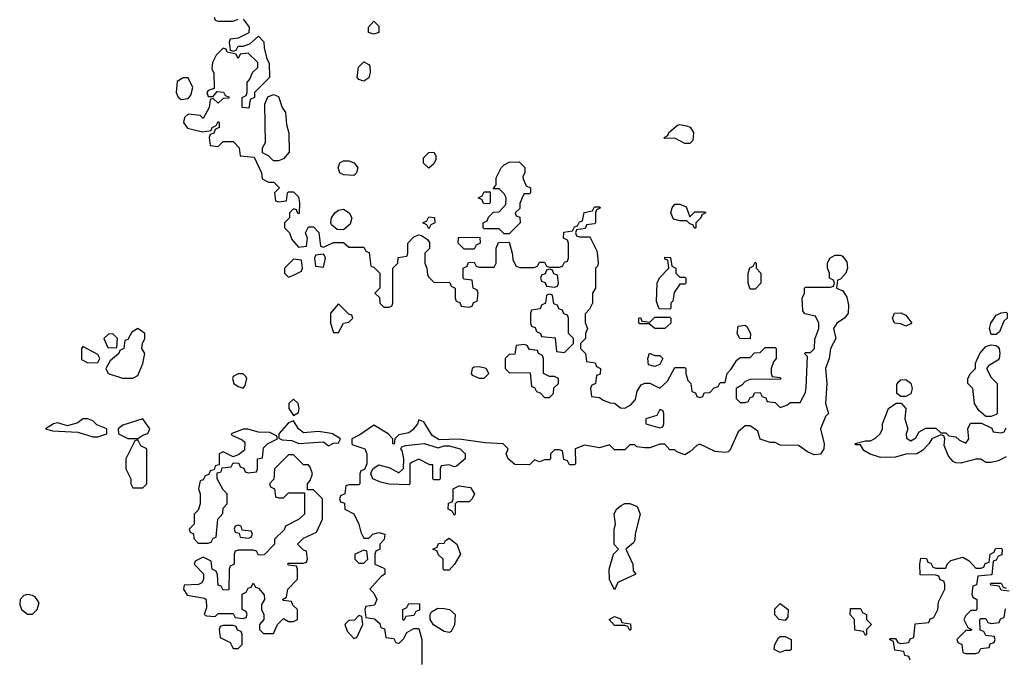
# Model space of a CAD drawing. Header units: inches. Extents: x 2701622 to 2964296, y 496201 to 720542.
# Tile 66 of 256: x 2734739 to 2738663, y 708395 to 710940. Entities that reach past the tile are written whole.
import ezdxf

# ---------------------------------------------------------------- set-up
doc = ezdxf.new("R2010")
doc.units = ezdxf.units.IN
doc.header["$MEASUREMENT"] = 0
doc.layers.add('C7730', color=7, linetype='Continuous')
doc.layers.add('C7731', color=7, linetype='Continuous')

msp = doc.modelspace()

# ---------------------------------------------------------------- linework, layer by layer
at = {"layer": 'C7730', "color": 4, "elevation": 12}
for points in [[(2735830, 709986), (2735794, 709950), (2735794, 709930), (2735810, 709914), (2735830, 709922), (2735862, 709938), (2735866, 709950), (2735862, 709982)], [(2737370, 709914), (2737390, 709914), (2737394, 709910), (2737394, 709890), (2737390, 709886), (2737370, 709886), (2737347.1, 709852.9), (2737342, 709818), (2737334, 709810), (2737334, 709790), (2737330, 709786), (2737287.3, 709787.3), (2737276.4, 709816.4), (2737279, 709890), (2737289, 709911), (2737326, 709950), (2737322, 709982), (2737310, 709986), (2737310, 709994), (2737332.7, 709992.7), (2737338, 709958), (2737354, 709950), (2737354, 709930)], [(2737650, 709866), (2737642, 709890), (2737642, 709930), (2737648.9, 709951.1), (2737662, 709958), (2737670, 709974), (2737674, 709970), (2737674, 709950), (2737692, 709930), (2737692, 709890), (2737670, 709866)], [(2736850, 709946), (2736838, 709942), (2736832.7, 709927.3), (2736818, 709922), (2736814, 709910), (2736818, 709898), (2736832.7, 709892.7), (2736838, 709878), (2736870, 709874), (2736882, 709878), (2736886, 709890), (2736882, 709922), (2736867.3, 709927.3), (2736862, 709942)], [(2736850, 709846), (2736838, 709842), (2736834, 709810), (2736818, 709802), (2736812.7, 709787.3), (2736778, 709782), (2736774, 709770), (2736774, 709730), (2736778, 709718), (2736792.7, 709712.7), (2736798, 709698), (2736814, 709690), (2736818, 709678), (2736872.7, 709672.7), (2736878, 709618), (2736910, 709614), (2736946, 709650), (2736946, 709670), (2736926, 709690), (2736926, 709750), (2736922, 709762), (2736907.3, 709767.3), (2736902, 709782), (2736887.3, 709787.3), (2736882, 709802), (2736867.3, 709807.3), (2736862, 709842)], [(2736010, 709808), (2735978, 709770), (2735978, 709730), (2735990, 709694), (2736010, 709694), (2736028.9, 709731.1), (2736050, 709734), (2736066, 709750), (2736062, 709762), (2736050, 709766)], [(2738270, 709718), (2738250, 709728), (2738226, 709730), (2738218, 709750), (2738226, 709770), (2738250, 709772), (2738270, 709762), (2738294, 709730), (2738290, 709728)], [(2738610, 709686), (2738604, 709710), (2738609, 709730), (2738630, 709762), (2738650, 709772), (2738670, 709774), (2738674, 709770), (2738674, 709750), (2738661, 709739), (2738643.6, 709696.4), (2738630, 709686)], [(2737270, 709708.7), (2737247.3, 709727.3), (2737210, 709728), (2737206, 709730), (2737206, 709750), (2737212.7, 709752.7), (2737218, 709738), (2737250, 709734), (2737270, 709754), (2737330, 709754), (2737334, 709750), (2737334, 709730), (2737310, 709708.7)], [(2735210, 709708.7), (2735185.4, 709694.6), (2735170, 709666), (2735158, 709662), (2735154, 709630), (2735138, 709622), (2735134, 709610), (2735099.6, 709580.4), (2735082, 709550), (2735092, 709530), (2735148.4, 709511.6), (2735190, 709512), (2735210, 709522), (2735229, 709570), (2735238, 709610), (2735226, 709630), (2735228, 709650), (2735238, 709670), (2735238, 709690)], [(2737650, 709668), (2737609, 709669), (2737598, 709690), (2737602, 709718), (2737630, 709722), (2737636.9, 709716.9), (2737652, 709690)], [(2735110, 709688), (2735092.7, 709687.3), (2735074, 709670), (2735090, 709634), (2735110, 709632), (2735126, 709634), (2735128, 709670)], [(2734990, 709638), (2734984.7, 709630), (2734985.4, 709585.4), (2735010, 709572), (2735050, 709574), (2735058, 709590), (2735050, 709606)], [(2736750, 709646), (2736718, 709642), (2736712.7, 709607.3), (2736690, 709606), (2736674, 709590), (2736674, 709550), (2736690, 709534), (2736772.7, 709532.7), (2736778, 709478), (2736790, 709474), (2736798, 709458), (2736812.7, 709452.7), (2736830, 709434), (2736850, 709434), (2736866, 709450), (2736867.3, 709472.7), (2736886, 709490), (2736886, 709510), (2736870, 709518), (2736850, 709518), (2736826, 709530), (2736826, 709590), (2736822, 709602), (2736806, 709610), (2736802, 709622), (2736770, 709626), (2736762, 709642)], [(2738590, 709358), (2738562, 709382), (2738544, 709410), (2738538, 709470), (2738518, 709490), (2738518, 709510), (2738528, 709530), (2738548, 709550), (2738548.4, 709571.6), (2738566, 709610), (2738590, 709638), (2738610, 709644.7), (2738630, 709642), (2738636.9, 709636.9), (2738642, 709630), (2738644.7, 709610), (2738642, 709590), (2738636.9, 709583.1), (2738599.6, 709560.4), (2738592, 709550), (2738610, 709514), (2738634, 709490), (2738634, 709370), (2738630, 709366), (2738610, 709358)], [(2737270, 709602), (2737290, 709602), (2737302, 709590), (2737290, 709566), (2737270, 709558), (2737245.2, 709565.2), (2737242, 709590), (2737249, 709611)], [(2736570, 709557.2), (2736550, 709555.3), (2736542, 709550), (2736538, 709530), (2736542.8, 709522.8), (2736570, 709512), (2736590, 709512), (2736608, 709530), (2736598, 709550)], [(2735630, 709528.7), (2735610, 709528.7), (2735590, 709518), (2735586.8, 709510), (2735592, 709490), (2735610, 709478), (2735630, 709472), (2735637.2, 709482.8), (2735644, 709510), (2735639.3, 709519.3)], [(2738250, 709439), (2738235.3, 709450), (2738234, 709486), (2738242, 709498), (2738250, 709504.7), (2738270, 709506), (2738290, 709492), (2738296, 709470), (2738290, 709448.7), (2738270, 709439)], [(2735830, 709428), (2735812, 709410), (2735812, 709390), (2735830, 709362), (2735850, 709374), (2735852.3, 709390), (2735848, 709410)], [(2737290, 709386), (2737278, 709362), (2737234, 709350), (2737234, 709330), (2737290, 709314), (2737302, 709318), (2737306, 709330), (2737306, 709370), (2737302, 709382)], [(2735010, 709348.7), (2734990, 709348.7), (2734970, 709333.2), (2734930, 709322), (2734890, 709333.2), (2734874, 709330), (2734842, 709310), (2734870, 709301), (2734970, 709296), (2735030, 709278), (2735050, 709278), (2735070, 709284.7), (2735086, 709290), (2735086, 709310), (2735046, 709326), (2735030, 709342)], [(2735230, 709348.7), (2735150, 709324), (2735131.3, 709310), (2735132, 709290), (2735170, 709271.3), (2735210, 709271.3), (2735230, 709284.7), (2735248.9, 709291.1), (2735258, 709310)], [(2735830, 709342), (2735810, 709334), (2735771.3, 709290), (2735772, 709272), (2735785.4, 709265.4), (2735823.6, 709263.6), (2735851.6, 709251.6), (2735950, 709258), (2735970, 709242), (2735990, 709252), (2736010, 709254), (2736018, 709270), (2735986, 709290), (2735972.5, 709292.5), (2735930, 709299), (2735870, 709293.2), (2735849.4, 709309.4)], [(2735630, 709308.7), (2735582, 709290), (2735584.7, 709284.7), (2735625.4, 709265.4), (2735636, 709256), (2735635.3, 709224.7), (2735612.7, 709207.3), (2735590, 709198), (2735550, 709218), (2735534, 709210), (2735534, 709166), (2735518, 709162), (2735514, 709146), (2735498, 709142), (2735492.7, 709127.3), (2735478, 709122), (2735470, 709106), (2735458, 709102), (2735452, 709070), (2735458, 709050), (2735458, 709010), (2735450, 708986), (2735434, 708970), (2735434, 708930), (2735414, 708910), (2735418, 708898), (2735431.6, 708891.6), (2735432.7, 708872.7), (2735450, 708854), (2735490, 708854), (2735502, 708858), (2735510, 708874), (2735522, 708878), (2735528, 708950), (2735548, 708972), (2735550, 708994), (2735566, 709010), (2735566, 709050), (2735550, 709066), (2735526, 709110), (2735526, 709134), (2735542, 709138), (2735546, 709154), (2735582, 709158), (2735590, 709174), (2735612.7, 709172.7), (2735618, 709158), (2735632.7, 709152.7), (2735638, 709138), (2735650, 709134), (2735682, 709138), (2735686, 709150), (2735686, 709190), (2735706, 709194), (2735710, 709234), (2735726, 709250), (2735766, 709270), (2735762, 709282), (2735735.1, 709295.1), (2735690, 709296), (2735648.4, 709308.4)], [(2735210, 709266), (2735198, 709262), (2735162, 709190), (2735162, 709150), (2735182, 709110), (2735182, 709090), (2735190, 709074), (2735230, 709074), (2735246, 709090), (2735246, 709230), (2735222, 709242)], [(2736406, 709234), (2736430, 709242), (2736450, 709242), (2736494, 709230), (2736514, 709210), (2736514, 709190), (2736479.6, 709160.4), (2736470, 709158), (2736450, 709166), (2736418, 709162), (2736414, 709150), (2736414, 709110), (2736410, 709106), (2736390, 709106), (2736386, 709110), (2736386, 709166), (2736374, 709166), (2736330, 709188), (2736303.6, 709176.4), (2736294, 709170), (2736294, 709090), (2736290, 709086), (2736210.7, 709089.3), (2736176.6, 709096.6), (2736146, 709110), (2736138, 709130), (2736140.4, 709139.6), (2736148, 709152), (2736170, 709166), (2736213.7, 709153.7), (2736250, 709134), (2736268, 709152), (2736269.2, 709190), (2736263.1, 709223.1), (2736258, 709230), (2736262, 709238), (2736276.4, 709243.6), (2736351, 709251)], [(2735830, 709206), (2735810, 709206), (2735754, 709150), (2735751.6, 709108.4), (2735734, 709090), (2735738, 709078), (2735754, 709070), (2735758, 709038), (2735770, 709034), (2735790, 709034), (2735810, 709054), (2735874, 709054), (2735874, 708970), (2735850, 708948), (2735798, 708922), (2735792.7, 708907.3), (2735754, 708870), (2735754, 708850), (2735712.7, 708807.3), (2735690, 708806), (2735682, 708822), (2735670, 708826), (2735610, 708826), (2735598, 708822), (2735594, 708810), (2735594, 708770), (2735578, 708762), (2735574, 708750), (2735572.7, 708667.3), (2735550, 708666), (2735542, 708682), (2735530, 708686), (2735527.3, 708727.3), (2735522, 708742), (2735506, 708750), (2735502, 708782), (2735470, 708798), (2735438, 708782), (2735434, 708770), (2735472, 708732), (2735472, 708710), (2735464.7, 708695.3), (2735451, 708689), (2735394, 708686), (2735392, 708670), (2735406.8, 708646.8), (2735475.3, 708635.3), (2735482, 708630), (2735483.6, 708596.4), (2735474, 708570), (2735483.6, 708563.6), (2735518, 708562), (2735530, 708574), (2735590, 708574), (2735598, 708558), (2735630, 708554), (2735642, 708558), (2735646, 708570), (2735642, 708582), (2735626, 708590), (2735626, 708650), (2735642, 708658), (2735650, 708674), (2735662, 708678), (2735670, 708694), (2735678, 708678), (2735690, 708674), (2735712.7, 708647.3), (2735714, 708630), (2735702, 708610), (2735702, 708590), (2735712, 708570), (2735712, 708550), (2735694, 708530), (2735694, 708510), (2735710, 708494), (2735750, 708494), (2735766, 708530), (2735790, 708554), (2735810, 708542), (2735830, 708542), (2735846, 708550), (2735846, 708590), (2735827.3, 708607.3), (2735822, 708622), (2735790, 708626), (2735786, 708630), (2735802, 708638), (2735808, 708670), (2735846, 708710), (2735846, 708750), (2735842, 708762), (2735810, 708766), (2735806, 708770), (2735810, 708774), (2735870, 708774), (2735882, 708778), (2735886, 708790), (2735882, 708822), (2735870, 708826), (2735846, 708850), (2735870, 708874), (2735922, 708898), (2735946, 708950), (2735946, 709030), (2735910, 709066), (2735886, 709066), (2735886, 709090), (2735896.4, 709103.6), (2735906, 709130), (2735896.4, 709156.4), (2735890, 709166), (2735870, 709166)], [(2736470, 708966), (2736462, 708982), (2736446, 708990), (2736447.3, 709012.7), (2736462, 709018), (2736466, 709030), (2736466, 709070), (2736490, 709082), (2736535.3, 709075.3), (2736551.3, 709050), (2736542, 709030), (2736530, 709018), (2736482, 709018), (2736474, 709010), (2736474, 708970)], [(2737110, 708668), (2737088.9, 708708.9), (2737088, 708750), (2737106, 708810), (2737126, 708830), (2737108, 708848), (2737108, 708910), (2737114, 708930), (2737108, 708970), (2737118, 708990), (2737136.5, 709003.5), (2737150, 709012), (2737170, 709012), (2737199.8, 708999.8), (2737212, 708970), (2737191.6, 708891.6), (2737190, 708866), (2737184.7, 708855.3), (2737154, 708830), (2737182, 708770), (2737183.6, 708743.6), (2737194, 708730), (2737122.8, 708697.2)], [(2735610, 708926), (2735598, 708922), (2735594, 708910), (2735598, 708898), (2735614, 708894), (2735618, 708878), (2735650, 708874), (2735662, 708878), (2735666, 708890), (2735662, 708902), (2735626, 708906), (2735622, 708922)], [(2736430, 708746), (2736426, 708750), (2736426, 708790), (2736407.3, 708807.3), (2736402, 708822), (2736386, 708830), (2736402, 708838), (2736407.3, 708852.7), (2736430, 708854), (2736435.3, 708864.7), (2736450, 708874), (2736481, 708850), (2736496, 708810), (2736472, 708770), (2736450, 708746)], [(2736110, 708826), (2736074, 708810), (2736074, 708790), (2736082, 708782), (2736090, 708774), (2736110, 708774), (2736126, 708790), (2736122, 708822)], [(2734770, 708649.2), (2734754.8, 708645.2), (2734741, 708630), (2734738.8, 708610), (2734746, 708590), (2734770, 708571), (2734790, 708571), (2734809, 708590), (2734816, 708616), (2734800.2, 708640.2), (2734790, 708645.2)], [(2736270, 708546), (2736266, 708550), (2736266, 708590), (2736282, 708598), (2736290, 708614), (2736332.7, 708612.7), (2736332.7, 708587.3), (2736318, 708582), (2736310, 708566), (2736278, 708562)], [(2736450, 708498), (2736430, 708502), (2736388.7, 708528.7), (2736375.3, 708550), (2736375.3, 708570), (2736380.2, 708579.8), (2736405.2, 708594.8), (2736430, 708594), (2736452, 708590), (2736474, 708570), (2736471.6, 708528.4), (2736458, 708502)], [(2737790, 708546), (2737766, 708550), (2737748.4, 708568.4), (2737748.4, 708591.6), (2737770, 708614), (2737802, 708590), (2737799.6, 708560.4)], [(2738110, 708486), (2738102, 708502), (2738067.3, 708507.3), (2738066, 708550), (2738048.4, 708568.4), (2738050, 708594), (2738090, 708594), (2738098, 708578), (2738114, 708570), (2738114, 708550), (2738134, 708530), (2738114, 708510), (2738114, 708490)], [(2736090, 708566), (2736072.7, 708547.3), (2736050, 708546), (2736034, 708530), (2736043.6, 708503.6), (2736070, 708474), (2736082, 708478), (2736106, 708530), (2736102, 708562)], [(2737170, 708506), (2737162, 708522), (2737150, 708526), (2737110, 708526), (2737088, 708550), (2737110, 708562), (2737132.7, 708552.7), (2737138, 708538), (2737172.7, 708532.7), (2737174, 708510)], [(2735590, 708526), (2735550, 708526), (2735538, 708522), (2735534, 708510), (2735538, 708478), (2735578, 708458), (2735590, 708434), (2735610, 708434), (2735626, 708450), (2735626, 708490), (2735622, 708502), (2735607.3, 708507.3), (2735602, 708522)], [(2737770, 708418), (2737746, 708430), (2737748, 708450), (2737763.1, 708476.9), (2737770, 708482), (2737790, 708482), (2737814, 708470), (2737814, 708430), (2737810, 708426), (2737790, 708426)]]:
    msp.add_lwpolyline(points, close=True, dxfattribs=at)
for points in [[(2735917.3, 710000), (2735914, 709990), (2735918, 709958), (2735950, 709954), (2735958, 709990), (2735953, 710000)], [(2738014, 710000), (2738018, 709998), (2738034.8, 709974.8), (2738038, 709950), (2738031.3, 709930), (2738010, 709906), (2737998, 709902), (2737994, 709870), (2738018.8, 709858.8), (2738034.8, 709834.8), (2738042, 709802), (2738041, 709770), (2738026, 709750), (2737996, 709730), (2737982.8, 709710), (2737991, 709670), (2737970.5, 709629.5), (2737964.9, 709590), (2737950.4, 709550), (2737955.3, 709490), (2737950.7, 709410.7), (2737962, 709370), (2737950, 709358), (2737931, 709310), (2737945.5, 709250), (2737944, 709230), (2737930, 709208.7), (2737905.6, 709205.6), (2737878.4, 709218.4), (2737843.2, 709243.2), (2737770, 709244), (2737750, 709255.3), (2737730, 709255.3), (2737690, 709268), (2737680.2, 709300.2), (2737650, 709322), (2737630, 709322), (2737602.5, 709297.5), (2737570, 709226), (2737562, 709218), (2737550, 709215.3), (2737510, 709219), (2737450, 709248.7), (2737436.9, 709243.1), (2737410, 709218), (2737390, 709206), (2737358, 709218), (2737350, 709226), (2737330, 709226), (2737310, 709248), (2737290, 709248), (2737250, 709234), (2737230, 709233.2), (2737198, 709238), (2737190, 709246), (2737170, 709246), (2737150, 709226), (2737110, 709226), (2737090, 709246), (2737050, 709234), (2736990, 709244), (2736952, 709230), (2736954, 709170), (2736950, 709166), (2736930, 709166), (2736922, 709182), (2736907.3, 709187.3), (2736902, 709222), (2736890, 709226), (2736870, 709226), (2736862, 709218), (2736854, 709210), (2736854, 709190), (2736850, 709186), (2736830, 709186), (2736810, 709178), (2736790, 709186), (2736770, 709166), (2736712.7, 709167.3), (2736686, 709190), (2736678, 709210), (2736686, 709230), (2736666, 709250), (2736593.6, 709253.6), (2736490, 709268.7), (2736410, 709266), (2736382.7, 709282.7), (2736350, 709338), (2736330, 709346), (2736324.7, 709330), (2736306, 709306), (2736290, 709294), (2736250, 709286), (2736234, 709270), (2736231.6, 709248.4), (2736226, 709250), (2736226, 709270), (2736208, 709290), (2736150, 709324), (2736094, 709286), (2736062, 709270), (2736062, 709250), (2736066, 709246), (2736114, 709230), (2736122, 709210), (2736122, 709170), (2736112.7, 709147.3), (2736098, 709142), (2736094, 709130), (2736094, 709090), (2736090, 709086), (2736050, 709086), (2736038, 709082), (2736034, 709050), (2736018, 709042), (2736014, 709030), (2736018, 709018), (2736032.7, 709012.7), (2736034, 708990), (2736070, 708971.3), (2736090.7, 708930), (2736098, 708898), (2736110, 708874), (2736130, 708874), (2736146, 708890), (2736170, 708896), (2736194, 708890), (2736191.6, 708868.4), (2736174, 708850), (2736174, 708830), (2736158, 708822), (2736154, 708810), (2736154, 708770), (2736190, 708754), (2736194, 708750), (2736194, 708730), (2736179.6, 708720.4), (2736134, 708670), (2736150, 708654), (2736162, 708630), (2736152.7, 708607.3), (2736118, 708602), (2736114, 708590), (2736118, 708558), (2736152.7, 708552.7), (2736174, 708534), (2736178, 708518), (2736192.7, 708512.7), (2736198, 708478), (2736230, 708474), (2736238, 708458), (2736250, 708454), (2736270, 708474), (2736282, 708498), (2736310, 708514), (2736330, 708514), (2736342, 708470), (2736342, 708370)], [(2736133, 710000), (2736138, 709958), (2736150, 709954), (2736174, 709930), (2736174, 709870), (2736154, 709850), (2736172.7, 709832.7), (2736174, 709810), (2736190, 709794), (2736210, 709794), (2736222, 709798), (2736226, 709810), (2736226, 709950), (2736246, 709970), (2736247.3, 709992.7), (2736282, 709998), (2736282.7, 710000)], [(2736354, 710000), (2736354, 709970), (2736362, 709950), (2736363.6, 709923.6), (2736370, 709914), (2736390, 709894), (2736452.7, 709892.7), (2736458, 709878), (2736474, 709870), (2736474, 709830), (2736478, 709818), (2736492.7, 709812.7), (2736498, 709798), (2736530, 709794), (2736542, 709798), (2736547.3, 709812.7), (2736562, 709818), (2736566, 709850), (2736562, 709862), (2736546, 709870), (2736542, 709902), (2736510, 709906), (2736506, 709910), (2736506, 709950), (2736522, 709958), (2736527.3, 709972.7), (2736550, 709974), (2736558, 709958), (2736570, 709954), (2736630, 709954), (2736638, 709970), (2736638, 710000)], [(2736702.6, 710000), (2736703.6, 709983.6), (2736718, 709958), (2736732.7, 709952.7), (2736787.3, 709952.7), (2736802, 709958), (2736810, 709974), (2736830, 709974), (2736838, 709958), (2736850, 709954), (2736890, 709954), (2736902, 709958), (2736910, 709974), (2736922, 709978), (2736926, 709990), (2736926, 710000)], [(2737041.1, 710000), (2737044.7, 709970), (2737042, 709958), (2737034, 709950), (2737034, 709870), (2737022, 709850), (2737022, 709810), (2737010, 709786), (2736992.7, 709767.3), (2736992.7, 709732.7), (2737002, 709710), (2736994, 709690), (2736994, 709670), (2736974, 709650), (2736974, 709630), (2736994, 709610), (2736998, 709578), (2737032.7, 709572.7), (2737038, 709558), (2737054, 709550), (2737052.7, 709527.3), (2737038, 709522), (2737034, 709490), (2737018, 709482), (2737014, 709470), (2737018, 709438), (2737050, 709434), (2737063.6, 709423.6), (2737092.7, 709412.7), (2737110, 709412), (2737132.7, 709392.7), (2737150, 709392), (2737174.6, 709405.4), (2737193.6, 709426.4), (2737200.4, 709459.6), (2737215.3, 709484.7), (2737230, 709492), (2737250, 709491.3), (2737290, 709472), (2737320.4, 709499.6), (2737350, 709554), (2737390, 709554), (2737394, 709550), (2737394, 709530), (2737402, 709502), (2737414, 709490), (2737418, 709458), (2737432.7, 709452.7), (2737438, 709438), (2737450, 709434), (2737462, 709438), (2737467.3, 709452.7), (2737490, 709454), (2737507.3, 709472.7), (2737522, 709478), (2737530, 709494), (2737550, 709494), (2737558, 709530), (2737573.6, 709546.4), (2737596.4, 709583.6), (2737610, 709594), (2737650, 709594), (2737668, 709612), (2737690, 709614), (2737710, 709634), (2737750, 709634), (2737754, 709630), (2737754, 709590), (2737743.6, 709576.4), (2737734, 709550), (2737734, 709530), (2737738, 709518), (2737770, 709514), (2737772.7, 709507.3), (2737650, 709506), (2737630, 709498), (2737616.9, 709483.1), (2737594, 709470), (2737594, 709430), (2737610, 709414), (2737630, 709414), (2737642, 709418), (2737650, 709434), (2737662, 709438), (2737667.3, 709452.7), (2737690, 709454), (2737698, 709438), (2737712.7, 709432.7), (2737718, 709418), (2737750, 709414), (2737770, 709394), (2737796.4, 709403.6), (2737810, 709414), (2737850, 709414), (2737870, 709454), (2737873.6, 709473.6), (2737878, 709598), (2737866, 709610), (2737870, 709614), (2737890, 709614), (2737906, 709630), (2737907.3, 709667.3), (2737924, 709710), (2737924, 709730), (2737910, 709758), (2737868.4, 709768.4), (2737860.4, 709780.4), (2737858, 709830), (2737866, 709850), (2737866, 709870), (2737870, 709874), (2737970, 709874), (2737982, 709878), (2737986, 709890), (2737982, 709902), (2737966, 709910), (2737966, 709930), (2737958, 709950), (2737958, 709970), (2737968, 709990), (2737986.3, 710000)], [(2738670, 709198), (2738638, 709182), (2738610, 709175.3), (2738590, 709175.3), (2738570, 709188.7), (2738550, 709188.7), (2738490, 709173.2), (2738470, 709174), (2738459, 709179), (2738440.2, 709200.2), (2738423.1, 709243.1), (2738426, 709270), (2738422, 709282), (2738410, 709286), (2738374, 709270), (2738362, 709250), (2738336.9, 709223.1), (2738314, 709210), (2738270, 709208), (2738230, 709197.2), (2738170, 709195.3), (2738128.9, 709208.9), (2738103.1, 709223.1), (2738090, 709246), (2738070, 709246), (2738068.7, 709251.3), (2738110, 709262), (2738130, 709262), (2738150, 709272), (2738168, 709290), (2738178, 709310), (2738178, 709330), (2738202, 709390), (2738231.6, 709411.6), (2738251.3, 709411.3), (2738271, 709391), (2738266, 709350), (2738278, 709310), (2738272, 709290), (2738272.7, 709272.7), (2738290, 709262), (2738310, 709274), (2738323.1, 709296.9), (2738350, 709312), (2738390, 709312), (2738410, 709294), (2738430, 709294), (2738442, 709282), (2738470, 709278), (2738484, 709264), (2738510, 709252), (2738522, 709270), (2738518, 709310), (2738528.4, 709331.6), (2738572, 709332), (2738612.7, 709312.7), (2738618, 709298), (2738650, 709294), (2738662, 709298), (2738670, 709314)], [(2738287.3, 708387.3), (2738282, 708402), (2738266, 708406), (2738262, 708422), (2738227.3, 708427.3), (2738222, 708462), (2738206, 708470), (2738210, 708474), (2738230, 708474), (2738238, 708458), (2738250, 708454), (2738282, 708458), (2738287.3, 708472.7), (2738302, 708478), (2738307.3, 708532.7), (2738362, 708538), (2738367.3, 708552.7), (2738382, 708558), (2738398, 708590), (2738400.4, 708619.6), (2738426, 708670), (2738426, 708690), (2738422, 708702), (2738407.3, 708707.3), (2738402, 708722), (2738390, 708726), (2738327.3, 708727.3), (2738326, 708770), (2738330, 708794), (2738352.7, 708792.7), (2738358, 708778), (2738370, 708774), (2738378, 708758), (2738390, 708754), (2738430, 708754), (2738435.3, 708770), (2738450, 708784.7), (2738498, 708798), (2738523.6, 708783.6), (2738550, 708754), (2738570, 708754), (2738582, 708758), (2738587.3, 708772.7), (2738602, 708778), (2738606, 708810), (2738622, 708818), (2738627.3, 708832.7), (2738650, 708834), (2738654, 708830), (2738652.7, 708807.3), (2738638, 708802), (2738630, 708786), (2738618, 708782), (2738612.7, 708727.3), (2738558, 708722), (2738552.7, 708687.3), (2738538, 708682), (2738534, 708650), (2738538, 708638), (2738554, 708630), (2738554, 708590), (2738550, 708586), (2738530, 708586), (2738510, 708566), (2738502, 708550), (2738518, 708518), (2738534, 708510), (2738530, 708506), (2738510, 708506), (2738474, 708470), (2738478, 708458), (2738494, 708450), (2738498, 708418), (2738510, 708414), (2738550, 708414), (2738562, 708418), (2738570, 708434), (2738602, 708438), (2738607.3, 708452.7), (2738622, 708458), (2738626, 708470), (2738622, 708482), (2738590, 708486), (2738582, 708502), (2738567.3, 708507.3), (2738566, 708550), (2738570, 708554), (2738590, 708554), (2738598, 708538), (2738610, 708534), (2738642, 708538), (2738647.3, 708552.7), (2738662, 708558), (2738667.3, 708592.7)], [(2738682, 708662), (2738650, 708666), (2738642, 708682), (2738610, 708686), (2738606, 708690), (2738610, 708694), (2738650, 708694), (2738658, 708678), (2738670, 708674)]]:
    msp.add_lwpolyline(points, dxfattribs=at)
at = {"layer": 'C7731', "color": 4, "elevation": 12}
for points in [[(2735514, 710950), (2735518, 710938), (2735530, 710934), (2735590, 710934), (2735610, 710942)], [(2735630, 710942), (2735654, 710910), (2735652.7, 710887.3), (2735610, 710866), (2735578, 710862), (2735574, 710850), (2735578, 710818), (2735590, 710814), (2735602, 710818), (2735610, 710834), (2735630, 710834), (2735656.4, 710843.6), (2735690, 710874), (2735711.6, 710851.6), (2735712.7, 710827.3), (2735723.6, 710783.6), (2735732.7, 710767.3), (2735734, 710710), (2735674, 710650), (2735674, 710630), (2735658, 710622), (2735652.7, 710587.3), (2735626, 710590), (2735626, 710630), (2735642, 710638), (2735646, 710650), (2735646, 710690), (2735656.4, 710703.6), (2735666, 710730), (2735688, 710750), (2735688, 710770), (2735650, 710806), (2735618, 710802), (2735610, 710786), (2735602, 710802), (2735566, 710810), (2735562, 710822), (2735550, 710826), (2735522, 710798), (2735506.8, 710770), (2735504.7, 710744.7), (2735512.7, 710727.3), (2735514, 710666), (2735490, 710658), (2735484.7, 710650), (2735490, 710634), (2735510, 710634), (2735526, 710654), (2735551.6, 710651.6), (2735558, 710638), (2735572.7, 710632.7), (2735572.7, 710627.3), (2735550, 710626), (2735530, 710608), (2735510, 710626), (2735498, 710622), (2735494, 710590), (2735470, 710546), (2735458, 710558), (2735410, 710564), (2735396, 710550), (2735391, 710530), (2735407.5, 710507.5), (2735467.3, 710492.7), (2735502, 710498), (2735506, 710510), (2735522, 710518), (2735530, 710534), (2735534, 710530), (2735534, 710510), (2735518, 710502), (2735512.7, 710487.3), (2735498, 710482), (2735494, 710470), (2735498, 710438), (2735530, 710434), (2735550, 710454), (2735590, 710454), (2735614, 710430), (2735618, 710398), (2735672.7, 710392.7), (2735702, 710330), (2735705.4, 710305.4), (2735730, 710292), (2735752, 710292), (2735774, 710270), (2735754, 710250), (2735758, 710218), (2735770, 710214), (2735802, 710218), (2735806, 710250), (2735810, 710254), (2735830, 710254), (2735850, 710234), (2735854, 710210), (2735852.7, 710167.3), (2735847.3, 710167.3), (2735842, 710182), (2735830, 710186), (2735814, 710170), (2735814, 710150), (2735794, 710130), (2735794, 710110), (2735814, 710090), (2735823.6, 710063.6), (2735850, 710034), (2735882, 710038), (2735886, 710070), (2735878, 710090), (2735890, 710114), (2735910, 710114), (2735931.6, 710091.6), (2735938, 710038), (2735950, 710034), (2735990, 710052), (2736030, 710052), (2736050, 710034), (2736110, 710034), (2736118, 710018), (2736131.6, 710011.6), (2736133, 710000)], [(2736926, 710000), (2736926, 710050), (2736922, 710062), (2736906, 710070), (2736907.3, 710092.7), (2736942, 710098), (2736950, 710114), (2736962, 710118), (2736970, 710134), (2736982, 710138), (2736988, 710172), (2737022, 710178), (2737030, 710194), (2737050, 710194), (2737054, 710190), (2737038, 710182), (2737034, 710170), (2737034, 710130), (2737030, 710126), (2736998, 710122), (2736992.7, 710107.3), (2736958, 710102), (2736954, 710090), (2736958, 710078), (2736970, 710074), (2737010, 710074), (2737014, 710070), (2737038.8, 710018.8), (2737041.1, 710000)], [(2736282.7, 710000), (2736286, 710010), (2736286, 710050), (2736310, 710074), (2736330, 710082), (2736339.6, 710079.6), (2736363.6, 710063.6), (2736372, 710052), (2736371.6, 710028.4), (2736354, 710010), (2736354, 710000)], [(2736638, 710000), (2736638, 710030), (2736647.3, 710052.7), (2736690, 710054), (2736702, 710010), (2736702.6, 710000)], [(2735953, 710000), (2735950, 710006), (2735918, 710002), (2735917.3, 710000)], [(2737986.3, 710000), (2737990, 710002), (2738010, 710002), (2738014, 710000)]]:
    msp.add_lwpolyline(points, dxfattribs=at)
for points in [[(2736150, 710882), (2736129.2, 710889.2), (2736129.2, 710910.8), (2736150, 710934), (2736170, 710914), (2736170, 710888.7)], [(2736110, 710695.3), (2736090, 710702), (2736084, 710710), (2736089.3, 710750.7), (2736110, 710772), (2736130, 710762), (2736134.8, 710754.8), (2736136, 710730), (2736130, 710708.7)], [(2735390, 710708.7), (2735366, 710694), (2735362, 710650), (2735371, 710631), (2735382, 710622), (2735410, 710626), (2735421.2, 710638.8), (2735429, 710670), (2735410, 710708)], [(2735750, 710378), (2735730, 710398), (2735706, 710410), (2735706, 710430), (2735718, 710450), (2735716.4, 710603.6), (2735727.3, 710632.7), (2735750, 710642), (2735770, 710634), (2735784.7, 710590), (2735798, 710570), (2735802, 710522), (2735811.6, 710488.4), (2735812.7, 710412.7), (2735790, 710386), (2735770, 710378)], [(2737390, 710446), (2737350, 710468), (2737310, 710466), (2737308, 710470), (2737322, 710478), (2737326, 710490), (2737360.4, 710519.6), (2737370, 710522), (2737396.9, 710516.9), (2737411.1, 710511.1), (2737424.7, 710490), (2737422, 710458), (2737410, 710446)], [(2736370, 710348), (2736348.4, 710368.4), (2736348, 710390), (2736370, 710411.3), (2736390, 710412), (2736396.9, 710396.9), (2736396.9, 710383.1), (2736390, 710366)], [(2736070, 710319), (2736030, 710321.2), (2736015.3, 710330), (2736008.7, 710350), (2736015.3, 710370), (2736030, 710377.3), (2736050, 710377.3), (2736071.3, 710370), (2736086.8, 710350), (2736081, 710330)], [(2736670, 710086), (2736650, 710106), (2736590, 710106), (2736586, 710110), (2736586, 710130), (2736602, 710138), (2736607.3, 710152.7), (2736627.3, 710172.7), (2736650, 710174), (2736676.4, 710203.6), (2736678, 710230), (2736670, 710246), (2736650, 710266), (2736626, 710266), (2736638, 710282), (2736638, 710310), (2736658, 710350), (2736670, 710362), (2736690, 710372), (2736730, 710374), (2736751.6, 710351.6), (2736752, 710330), (2736744.7, 710315.3), (2736745.4, 710305.4), (2736758, 710278), (2736774, 710270), (2736774, 710250), (2736770, 710246), (2736750, 710246), (2736743.6, 710236.4), (2736732.7, 710207.3), (2736732, 710188), (2736714, 710170), (2736718, 710158), (2736732.7, 710152.7), (2736734, 710130), (2736690, 710086)], [(2736610, 710206), (2736587.3, 710207.3), (2736582, 710222), (2736566, 710230), (2736582, 710238), (2736590, 710254), (2736614, 710254), (2736614, 710210)], [(2737410, 710154), (2737430, 710174), (2737470, 710174), (2737474, 710170), (2737458, 710162), (2737454, 710150), (2737434, 710130), (2737434, 710110), (2737430, 710108), (2737422, 710122), (2737410, 710126), (2737398, 710138), (2737370, 710138), (2737345.2, 710145.2), (2737334, 710170), (2737339, 710190), (2737350, 710204.7), (2737370, 710204.7), (2737394.8, 710194.8)], [(2736030, 710102), (2736004, 710104), (2735982, 710122), (2735979, 710130), (2735982, 710150), (2735995.3, 710170), (2736010, 710181), (2736030, 710184.7), (2736052, 710170), (2736062, 710150), (2736055.3, 710124.7)], [(2736370, 710106), (2736362, 710122), (2736346, 710130), (2736362, 710138), (2736370, 710154), (2736391.6, 710151.6), (2736394, 710130), (2736378, 710122)], [(2736510, 710026), (2736486, 710050), (2736488, 710072), (2736572.7, 710072.7), (2736574, 710050), (2736558, 710042), (2736550, 710026)]]:
    msp.add_lwpolyline(points, close=True, dxfattribs=at)

doc.saveas('drawing.dxf')
